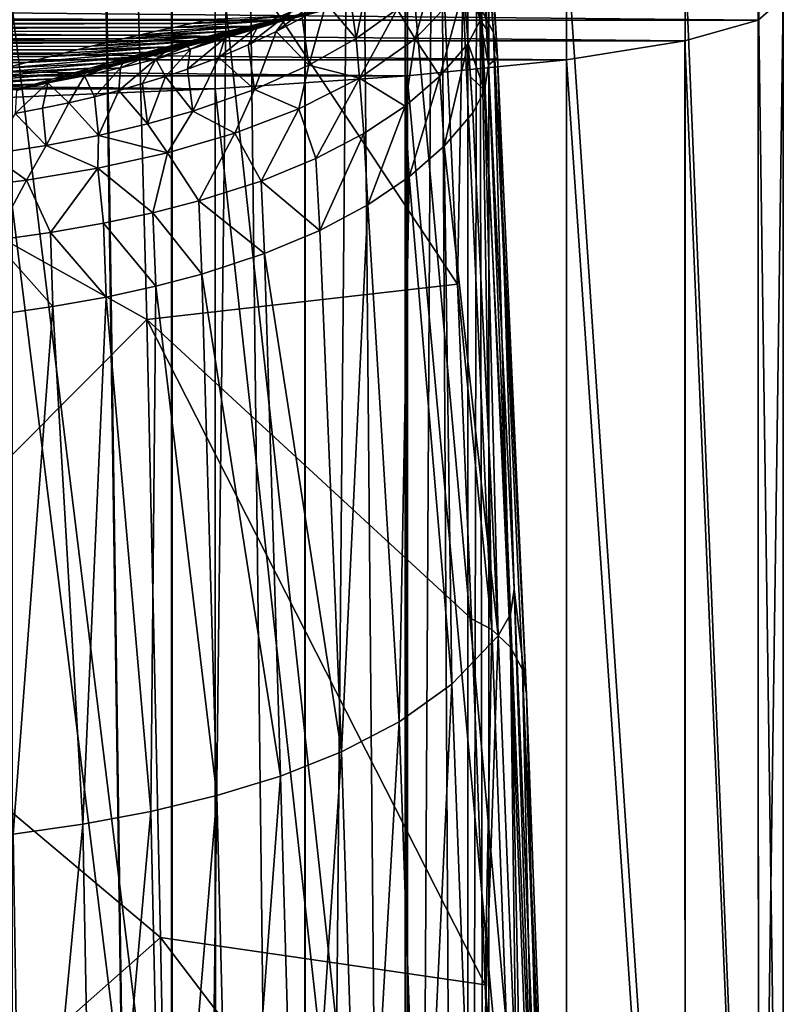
# Model space of a CAD drawing. Header units: millimetres. Extents: x -44 to 78, y -375 to 458.
# Tile 45 of 76: x 4.42 to 13.5, y 261.49 to 273.2. Entities that reach past the tile are written whole.
import ezdxf

# ---------------------------------------------------------------- set-up
doc = ezdxf.new("R2010")
doc.units = ezdxf.units.MM
doc.header["$LTSCALE"] = 198.929398
for name, color, linetype in [('120', 7, 'CONTINUOUS'), ('129', 7, 'CONTINUOUS'), ('131', 7, 'CONTINUOUS'), ('133', 7, 'CONTINUOUS'), ('147', 7, 'CONTINUOUS'), ('156', 7, 'CONTINUOUS'), ('158', 7, 'CONTINUOUS'), ('166', 7, 'CONTINUOUS'), ('175', 7, 'CONTINUOUS'), ('182', 7, 'CONTINUOUS'), ('222', 7, 'CONTINUOUS'), ('223', 7, 'CONTINUOUS'), ('224', 7, 'CONTINUOUS'), ('262', 7, 'CONTINUOUS'), ('263', 7, 'CONTINUOUS'), ('264', 7, 'CONTINUOUS'), ('5', 7, 'CONTINUOUS')]:
    doc.layers.add(name, color=color, linetype=linetype)

msp = doc.modelspace()

# ---------------------------------------------------------------- linework, layer by layer
at = {"layer": '120', "color": 7, "linetype": 'CONTINUOUS', "true_color": 0xa2afbf}
for points in [[(1.983, 271.844, 129.913), (1.935, 277.12, 149.664), (5.771, 275.865, 146.967), (1.983, 271.844, 129.913)], [(5.936, 269.632, 124.481), (1.983, 271.844, 129.913), (5.771, 275.865, 146.967), (5.936, 269.632, 124.481)], [(5.936, 269.632, 124.481), (5.771, 275.865, 146.967), (9.627, 270.052, 129.745), (5.936, 269.632, 124.481)], [(9.627, 270.052, 129.745), (5.771, 275.865, 146.967), (9.46, 273.654, 142.761), (9.627, 270.052, 129.745)], [(2.03, 265.711, 110.412), (1.983, 271.844, 129.913), (5.936, 269.632, 124.481), (2.03, 265.711, 110.412)], [(9.793, 266.073, 116.836), (5.936, 269.632, 124.481), (9.627, 270.052, 129.745), (9.793, 266.073, 116.836)], [(6.099, 262.286, 102.333), (2.03, 265.711, 110.412), (5.936, 269.632, 124.481), (6.099, 262.286, 102.333)], [(6.099, 262.286, 102.333), (5.936, 269.632, 124.481), (9.957, 261.723, 104.045), (6.099, 262.286, 102.333)], [(9.957, 261.723, 104.045), (5.936, 269.632, 124.481), (9.793, 266.073, 116.836), (9.957, 261.723, 104.045)], [(2.077, 258.733, 91.197), (2.03, 265.711, 110.412), (6.099, 262.286, 102.333), (2.077, 258.733, 91.197)], [(6.259, 253.845, 80.579), (2.077, 258.733, 91.197), (6.099, 262.286, 102.333), (6.259, 253.845, 80.579)], [(6.259, 253.845, 80.579), (6.099, 262.286, 102.333), (10.12, 257.003, 91.385), (6.259, 253.845, 80.579)], [(10.12, 257.003, 91.385), (6.099, 262.286, 102.333), (9.957, 261.723, 104.045), (10.12, 257.003, 91.385)]]:
    msp.add_3dface(points, dxfattribs=at)
at = {"layer": '129', "color": 7, "linetype": 'CONTINUOUS', "true_color": 0xa2afbf}
for points in [[(10.112, 265.874, 128.122), (9.809, 272.09, 151.06), (9.468, 271.695, 151.156), (10.112, 265.874, 128.122)], [(9.053, 271.33, 151.245), (9.561, 265.298, 128.294), (9.468, 271.695, 151.156), (9.053, 271.33, 151.245)], [(9.561, 265.298, 128.294), (10.112, 265.874, 128.122), (9.468, 271.695, 151.156), (9.561, 265.298, 128.294)], [(8.562, 270.996, 151.326), (8.933, 264.85, 128.428), (9.053, 271.33, 151.245), (8.562, 270.996, 151.326)], [(8.933, 264.85, 128.428), (9.561, 265.298, 128.294), (9.053, 271.33, 151.245), (8.933, 264.85, 128.428)], [(7.99, 270.691, 151.4), (8.249, 264.493, 128.535), (8.562, 270.996, 151.326), (7.99, 270.691, 151.4)], [(8.249, 264.493, 128.535), (8.933, 264.85, 128.428), (8.562, 270.996, 151.326), (8.249, 264.493, 128.535)], [(7.335, 270.417, 151.467), (8.249, 264.493, 128.535), (7.99, 270.691, 151.4), (7.335, 270.417, 151.467)], [(6.591, 270.174, 151.526), (7.525, 264.206, 128.621), (7.335, 270.417, 151.467), (6.591, 270.174, 151.526)], [(7.525, 264.206, 128.621), (8.249, 264.493, 128.535), (7.335, 270.417, 151.467), (7.525, 264.206, 128.621)], [(6.043, 270.03, 151.562), (6.767, 263.973, 128.69), (6.591, 270.174, 151.526), (6.043, 270.03, 151.562)], [(6.767, 263.973, 128.69), (7.525, 264.206, 128.621), (6.591, 270.174, 151.526), (6.767, 263.973, 128.69)], [(5.454, 269.9, 151.593), (5.982, 263.785, 128.746), (6.043, 270.03, 151.562), (5.454, 269.9, 151.593)], [(5.982, 263.785, 128.746), (6.767, 263.973, 128.69), (6.043, 270.03, 151.562), (5.982, 263.785, 128.746)], [(4.82, 269.787, 151.621), (5.175, 263.634, 128.791), (5.454, 269.9, 151.593), (4.82, 269.787, 151.621)], [(5.175, 263.634, 128.791), (5.982, 263.785, 128.746), (5.454, 269.9, 151.593), (5.175, 263.634, 128.791)], [(4.14, 269.689, 151.645), (4.348, 263.516, 128.827), (4.82, 269.787, 151.621), (4.14, 269.689, 151.645)], [(4.348, 263.516, 128.827), (5.175, 263.634, 128.791), (4.82, 269.787, 151.621), (4.348, 263.516, 128.827)], [(9.841, 257.892, 105.671), (10.112, 265.874, 128.122), (9.561, 265.298, 128.294), (9.841, 257.892, 105.671)], [(9.841, 257.892, 105.671), (10.41, 258.467, 105.466), (10.112, 265.874, 128.122), (9.841, 257.892, 105.671)], [(8.933, 264.85, 128.428), (9.192, 257.449, 105.828), (9.561, 265.298, 128.294), (8.933, 264.85, 128.428)], [(9.192, 257.449, 105.828), (9.841, 257.892, 105.671), (9.561, 265.298, 128.294), (9.192, 257.449, 105.828)], [(8.249, 264.493, 128.535), (8.486, 257.099, 105.953), (8.933, 264.85, 128.428), (8.249, 264.493, 128.535)], [(8.486, 257.099, 105.953), (9.192, 257.449, 105.828), (8.933, 264.85, 128.428), (8.486, 257.099, 105.953)], [(7.525, 264.206, 128.621), (7.737, 256.817, 106.053), (8.249, 264.493, 128.535), (7.525, 264.206, 128.621)], [(7.737, 256.817, 106.053), (8.486, 257.099, 105.953), (8.249, 264.493, 128.535), (7.737, 256.817, 106.053)], [(6.767, 263.973, 128.69), (6.955, 256.59, 106.134), (7.525, 264.206, 128.621), (6.767, 263.973, 128.69)], [(6.955, 256.59, 106.134), (7.737, 256.817, 106.053), (7.525, 264.206, 128.621), (6.955, 256.59, 106.134)], [(5.982, 263.785, 128.746), (6.147, 256.407, 106.199), (6.767, 263.973, 128.69), (5.982, 263.785, 128.746)], [(6.147, 256.407, 106.199), (6.955, 256.59, 106.134), (6.767, 263.973, 128.69), (6.147, 256.407, 106.199)], [(5.175, 263.634, 128.791), (5.315, 256.261, 106.251), (5.982, 263.785, 128.746), (5.175, 263.634, 128.791)], [(5.315, 256.261, 106.251), (6.147, 256.407, 106.199), (5.982, 263.785, 128.746), (5.315, 256.261, 106.251)], [(4.348, 263.516, 128.827), (4.465, 256.146, 106.292), (5.175, 263.634, 128.791), (4.348, 263.516, 128.827)], [(4.465, 256.146, 106.292), (5.315, 256.261, 106.251), (5.175, 263.634, 128.791), (4.465, 256.146, 106.292)], [(3.598, 256.058, 106.323), (4.465, 256.146, 106.292), (4.348, 263.516, 128.827), (3.598, 256.058, 106.323)]]:
    msp.add_3dface(points, dxfattribs=at)
at = {"layer": '131', "color": 7, "linetype": 'CONTINUOUS', "true_color": 0xa2afbf}
for points in [[(8.911, 273.324, 162.422), (9.126, 272.97, 158.671), (9.322, 273.705, 162.402), (8.911, 273.324, 162.422)], [(9.126, 272.97, 158.671), (9.703, 273.581, 158.594), (9.322, 273.705, 162.402), (9.126, 272.97, 158.671)], [(9.126, 272.97, 158.671), (9.417, 272.527, 154.91), (9.703, 273.581, 158.594), (9.126, 272.97, 158.671)], [(9.417, 272.527, 154.91), (9.756, 272.914, 154.819), (9.703, 273.581, 158.594), (9.417, 272.527, 154.91)], [(8.425, 272.974, 162.439), (8.464, 272.504, 158.738), (8.911, 273.324, 162.422), (8.425, 272.974, 162.439)], [(8.464, 272.504, 158.738), (9.126, 272.97, 158.671), (8.911, 273.324, 162.422), (8.464, 272.504, 158.738)], [(7.862, 272.655, 162.456), (8.464, 272.504, 158.738), (8.425, 272.974, 162.439), (7.862, 272.655, 162.456)], [(8.464, 272.504, 158.738), (9.004, 272.17, 154.994), (9.126, 272.97, 158.671), (8.464, 272.504, 158.738)], [(9.004, 272.17, 154.994), (9.417, 272.527, 154.91), (9.126, 272.97, 158.671), (9.004, 272.17, 154.994)], [(7.216, 272.366, 162.471), (7.744, 272.138, 158.79), (7.862, 272.655, 162.456), (7.216, 272.366, 162.471)], [(7.744, 272.138, 158.79), (8.464, 272.504, 158.738), (7.862, 272.655, 162.456), (7.744, 272.138, 158.79)], [(7.744, 272.138, 158.79), (7.946, 271.546, 155.14), (8.464, 272.504, 158.738), (7.744, 272.138, 158.79)], [(7.946, 271.546, 155.14), (8.514, 271.843, 155.07), (8.464, 272.504, 158.738), (7.946, 271.546, 155.14)], [(8.514, 271.843, 155.07), (9.004, 272.17, 154.994), (8.464, 272.504, 158.738), (8.514, 271.843, 155.07)], [(6.483, 272.11, 162.484), (6.98, 271.847, 158.831), (7.216, 272.366, 162.471), (6.483, 272.11, 162.484)], [(6.98, 271.847, 158.831), (7.744, 272.138, 158.79), (7.216, 272.366, 162.471), (6.98, 271.847, 158.831)], [(5.944, 271.958, 162.491), (6.182, 271.615, 158.864), (6.483, 272.11, 162.484), (5.944, 271.958, 162.491)], [(6.182, 271.615, 158.864), (6.98, 271.847, 158.831), (6.483, 272.11, 162.484), (6.182, 271.615, 158.864)], [(6.98, 271.847, 158.831), (7.293, 271.279, 155.203), (7.744, 272.138, 158.79), (6.98, 271.847, 158.831)], [(7.293, 271.279, 155.203), (7.946, 271.546, 155.14), (7.744, 272.138, 158.79), (7.293, 271.279, 155.203)], [(5.363, 271.822, 162.498), (6.182, 271.615, 158.864), (5.944, 271.958, 162.491), (5.363, 271.822, 162.498)], [(4.739, 271.701, 162.504), (5.355, 271.432, 158.889), (5.363, 271.822, 162.498), (4.739, 271.701, 162.504)], [(5.355, 271.432, 158.889), (6.182, 271.615, 158.864), (5.363, 271.822, 162.498), (5.355, 271.432, 158.889)], [(6.182, 271.615, 158.864), (6.553, 271.043, 155.258), (6.98, 271.847, 158.831), (6.182, 271.615, 158.864)], [(6.553, 271.043, 155.258), (7.293, 271.279, 155.203), (6.98, 271.847, 158.831), (6.553, 271.043, 155.258)], [(4.071, 271.598, 162.51), (4.505, 271.29, 158.91), (4.739, 271.701, 162.504), (4.071, 271.598, 162.51)], [(4.505, 271.29, 158.91), (5.355, 271.432, 158.889), (4.739, 271.701, 162.504), (4.505, 271.29, 158.91)], [(3.634, 271.181, 158.925), (4.505, 271.29, 158.91), (4.071, 271.598, 162.51), (3.634, 271.181, 158.925)], [(5.355, 271.432, 158.889), (6.008, 270.903, 155.291), (6.182, 271.615, 158.864), (5.355, 271.432, 158.889)], [(6.008, 270.903, 155.291), (6.553, 271.043, 155.258), (6.182, 271.615, 158.864), (6.008, 270.903, 155.291)], [(4.505, 271.29, 158.91), (4.791, 270.667, 155.347), (5.355, 271.432, 158.889), (4.505, 271.29, 158.91)], [(4.791, 270.667, 155.347), (5.422, 270.777, 155.321), (5.355, 271.432, 158.889), (4.791, 270.667, 155.347)], [(5.422, 270.777, 155.321), (6.008, 270.903, 155.291), (5.355, 271.432, 158.889), (5.422, 270.777, 155.321)], [(3.634, 271.181, 158.925), (4.116, 270.571, 155.369), (4.505, 271.29, 158.91), (3.634, 271.181, 158.925)], [(4.116, 270.571, 155.369), (4.791, 270.667, 155.347), (4.505, 271.29, 158.91), (4.116, 270.571, 155.369)]]:
    msp.add_3dface(points, dxfattribs=at)
at = {"layer": '133', "color": 7, "linetype": 'CONTINUOUS', "true_color": 0xa2afbf}
for points in [[(8.337, 273.577, 170.078), (8.425, 272.974, 162.439), (8.587, 273.766, 170.068), (8.337, 273.577, 170.078)], [(8.425, 272.974, 162.439), (8.911, 273.324, 162.422), (8.587, 273.766, 170.068), (8.425, 272.974, 162.439)], [(8.068, 273.395, 170.087), (8.425, 272.974, 162.439), (8.337, 273.577, 170.078), (8.068, 273.395, 170.087)], [(7.78, 273.221, 170.096), (7.862, 272.655, 162.456), (8.068, 273.395, 170.087), (7.78, 273.221, 170.096)], [(7.862, 272.655, 162.456), (8.425, 272.974, 162.439), (8.068, 273.395, 170.087), (7.862, 272.655, 162.456)], [(7.471, 273.055, 170.104), (7.862, 272.655, 162.456), (7.78, 273.221, 170.096), (7.471, 273.055, 170.104)], [(7.141, 272.898, 170.112), (7.216, 272.366, 162.471), (7.471, 273.055, 170.104), (7.141, 272.898, 170.112)], [(7.216, 272.366, 162.471), (7.862, 272.655, 162.456), (7.471, 273.055, 170.104), (7.216, 272.366, 162.471)], [(6.791, 272.749, 170.12), (7.216, 272.366, 162.471), (7.141, 272.898, 170.112), (6.791, 272.749, 170.12)], [(6.418, 272.609, 170.127), (6.483, 272.11, 162.484), (6.791, 272.749, 170.12), (6.418, 272.609, 170.127)], [(6.483, 272.11, 162.484), (7.216, 272.366, 162.471), (6.791, 272.749, 170.12), (6.483, 272.11, 162.484)], [(5.885, 272.437, 170.136), (5.944, 271.958, 162.491), (6.157, 272.521, 170.132), (5.885, 272.437, 170.136)], [(5.944, 271.958, 162.491), (6.483, 272.11, 162.484), (6.157, 272.521, 170.132), (5.944, 271.958, 162.491)], [(6.157, 272.521, 170.132), (6.483, 272.11, 162.484), (6.418, 272.609, 170.127), (6.157, 272.521, 170.132)], [(5.604, 272.357, 170.14), (5.944, 271.958, 162.491), (5.885, 272.437, 170.136), (5.604, 272.357, 170.14)], [(5.009, 272.21, 170.147), (5.363, 271.822, 162.498), (5.312, 272.281, 170.144), (5.009, 272.21, 170.147)], [(5.312, 272.281, 170.144), (5.363, 271.822, 162.498), (5.604, 272.357, 170.14), (5.312, 272.281, 170.144)], [(5.363, 271.822, 162.498), (5.944, 271.958, 162.491), (5.604, 272.357, 170.14), (5.363, 271.822, 162.498)], [(4.37, 272.082, 170.154), (4.739, 271.701, 162.504), (4.695, 272.144, 170.151), (4.37, 272.082, 170.154)], [(4.695, 272.144, 170.151), (4.739, 271.701, 162.504), (5.009, 272.21, 170.147), (4.695, 272.144, 170.151)], [(4.739, 271.701, 162.504), (5.363, 271.822, 162.498), (5.009, 272.21, 170.147), (4.739, 271.701, 162.504)], [(4.071, 271.598, 162.51), (4.739, 271.701, 162.504), (4.37, 272.082, 170.154), (4.071, 271.598, 162.51)]]:
    msp.add_3dface(points, dxfattribs=at)
at = {"layer": '147', "color": 7, "linetype": 'CONTINUOUS', "true_color": 0xa2afbf}
for points in [[(10.103, 272.748, 143.006), (9.755, 278.806, 169.258), (9.998, 272.656, 150.925), (10.103, 272.748, 143.006)], [(9.998, 272.656, 150.925), (9.755, 278.806, 169.258), (9.974, 273.087, 152.785), (9.998, 272.656, 150.925)], [(9.974, 273.087, 152.785), (9.755, 278.806, 169.258), (9.948, 273.491, 154.707), (9.974, 273.087, 152.785)], [(10.303, 266.426, 127.927), (10.103, 272.748, 143.006), (9.998, 272.656, 150.925), (10.303, 266.426, 127.927)], [(10.447, 265.178, 117.131), (10.103, 272.748, 143.006), (10.303, 266.426, 127.927), (10.447, 265.178, 117.131)], [(10.604, 259.013, 105.249), (10.447, 265.178, 117.131), (10.303, 266.426, 127.927), (10.604, 259.013, 105.249)], [(10.784, 256.123, 91.732), (10.447, 265.178, 117.131), (10.604, 259.013, 105.249), (10.784, 256.123, 91.732)]]:
    msp.add_3dface(points, dxfattribs=at)
at = {"layer": '156', "color": 7, "linetype": 'CONTINUOUS', "true_color": 0xa2afbf}
for points in [[(7.471, 273.055, 170.104), (7.78, 273.221, 170.096), (8.024, 273.472, 176.818), (7.471, 273.055, 170.104)], [(7.647, 273.29, 176.828), (7.471, 273.055, 170.104), (8.024, 273.472, 176.818), (7.647, 273.29, 176.828)], [(7.26, 273.126, 176.836), (7.647, 273.29, 176.828), (8.238, 273.38, 183.565), (7.26, 273.126, 176.836)], [(7.823, 273.253, 183.566), (7.26, 273.126, 176.836), (8.238, 273.38, 183.565), (7.823, 273.253, 183.566)], [(7.141, 272.898, 170.112), (7.471, 273.055, 170.104), (7.647, 273.29, 176.828), (7.141, 272.898, 170.112)], [(7.26, 273.126, 176.836), (7.141, 272.898, 170.112), (7.647, 273.29, 176.828), (7.26, 273.126, 176.836)], [(7.525, 273.175, 182.875), (7.26, 273.126, 176.836), (7.823, 273.253, 183.566), (7.525, 273.175, 182.875)], [(6.791, 272.749, 170.12), (7.141, 272.898, 170.112), (7.26, 273.126, 176.836), (6.791, 272.749, 170.12)], [(6.862, 272.979, 176.844), (6.791, 272.749, 170.12), (7.26, 273.126, 176.836), (6.862, 272.979, 176.844)], [(6.862, 272.979, 176.844), (7.26, 273.126, 176.836), (7.525, 273.175, 182.875), (6.862, 272.979, 176.844)], [(7.306, 273.118, 182.375), (6.862, 272.979, 176.844), (7.525, 273.175, 182.875), (7.306, 273.118, 182.375)], [(7.095, 273.062, 181.893), (6.862, 272.979, 176.844), (7.306, 273.118, 182.375), (7.095, 273.062, 181.893)], [(6.418, 272.609, 170.127), (6.791, 272.749, 170.12), (6.862, 272.979, 176.844), (6.418, 272.609, 170.127)], [(6.456, 272.847, 176.85), (6.418, 272.609, 170.127), (6.862, 272.979, 176.844), (6.456, 272.847, 176.85)], [(6.456, 272.847, 176.85), (6.862, 272.979, 176.844), (6.891, 273.008, 181.431), (6.456, 272.847, 176.85)], [(6.694, 272.955, 180.99), (6.456, 272.847, 176.85), (6.891, 273.008, 181.431), (6.694, 272.955, 180.99)], [(6.891, 273.008, 181.431), (6.862, 272.979, 176.844), (7.095, 273.062, 181.893), (6.891, 273.008, 181.431)], [(6.042, 272.729, 176.856), (6.456, 272.847, 176.85), (6.411, 272.879, 180.365), (6.042, 272.729, 176.856)], [(6.144, 272.808, 179.777), (6.042, 272.729, 176.856), (6.411, 272.879, 180.365), (6.144, 272.808, 179.777)], [(6.042, 272.729, 176.856), (6.157, 272.521, 170.132), (6.456, 272.847, 176.85), (6.042, 272.729, 176.856)], [(6.157, 272.521, 170.132), (6.418, 272.609, 170.127), (6.456, 272.847, 176.85), (6.157, 272.521, 170.132)], [(6.411, 272.879, 180.365), (6.456, 272.847, 176.85), (6.694, 272.955, 180.99), (6.411, 272.879, 180.365)], [(5.604, 272.357, 170.14), (5.885, 272.437, 170.136), (6.042, 272.729, 176.856), (5.604, 272.357, 170.14)], [(5.621, 272.624, 176.862), (5.604, 272.357, 170.14), (6.042, 272.729, 176.856), (5.621, 272.624, 176.862)], [(5.621, 272.624, 176.862), (6.042, 272.729, 176.856), (5.891, 272.74, 179.224), (5.621, 272.624, 176.862)], [(5.648, 272.676, 178.701), (5.621, 272.624, 176.862), (5.891, 272.74, 179.224), (5.648, 272.676, 178.701)], [(5.885, 272.437, 170.136), (6.157, 272.521, 170.132), (6.042, 272.729, 176.856), (5.885, 272.437, 170.136)], [(5.891, 272.74, 179.224), (6.042, 272.729, 176.856), (6.144, 272.808, 179.777), (5.891, 272.74, 179.224)], [(5.193, 272.53, 176.867), (5.312, 272.281, 170.144), (5.621, 272.624, 176.862), (5.193, 272.53, 176.867)], [(5.193, 272.53, 176.867), (5.621, 272.624, 176.862), (5.416, 272.615, 178.21), (5.193, 272.53, 176.867)], [(5.193, 272.557, 177.746), (5.193, 272.53, 176.867), (5.416, 272.615, 178.21), (5.193, 272.557, 177.746)], [(5.312, 272.281, 170.144), (5.604, 272.357, 170.14), (5.621, 272.624, 176.862), (5.312, 272.281, 170.144)], [(5.416, 272.615, 178.21), (5.621, 272.624, 176.862), (5.648, 272.676, 178.701), (5.416, 272.615, 178.21)], [(4.758, 272.447, 176.869), (5.009, 272.21, 170.147), (5.193, 272.53, 176.867), (4.758, 272.447, 176.869)], [(4.758, 272.447, 176.869), (5.193, 272.53, 176.867), (4.979, 272.502, 177.31), (4.758, 272.447, 176.869)], [(4.979, 272.502, 177.31), (5.193, 272.53, 176.867), (5.193, 272.557, 177.746), (4.979, 272.502, 177.31)], [(5.009, 272.21, 170.147), (5.312, 272.281, 170.144), (5.193, 272.53, 176.867), (5.009, 272.21, 170.147)], [(4.37, 272.082, 170.154), (4.695, 272.144, 170.151), (4.758, 272.447, 176.869), (4.37, 272.082, 170.154)], [(4.385, 272.357, 176.144), (4.37, 272.082, 170.154), (4.758, 272.447, 176.869), (4.385, 272.357, 176.144)], [(4.695, 272.144, 170.151), (5.009, 272.21, 170.147), (4.758, 272.447, 176.869), (4.695, 272.144, 170.151)]]:
    msp.add_3dface(points, dxfattribs=at)
at = {"layer": '158', "color": 7, "linetype": 'CONTINUOUS', "true_color": 0xa2afbf}
for points in [[(9.468, 271.695, 151.156), (9.756, 272.914, 154.819), (9.417, 272.527, 154.91), (9.468, 271.695, 151.156)], [(9.468, 271.695, 151.156), (9.809, 272.09, 151.06), (9.756, 272.914, 154.819), (9.468, 271.695, 151.156)], [(9.756, 272.914, 154.819), (9.809, 272.09, 151.06), (9.784, 272.517, 152.908), (9.756, 272.914, 154.819)], [(9.053, 271.33, 151.245), (9.417, 272.527, 154.91), (9.004, 272.17, 154.994), (9.053, 271.33, 151.245)], [(9.053, 271.33, 151.245), (9.468, 271.695, 151.156), (9.417, 272.527, 154.91), (9.053, 271.33, 151.245)], [(8.562, 270.996, 151.326), (9.004, 272.17, 154.994), (8.514, 271.843, 155.07), (8.562, 270.996, 151.326)], [(8.562, 270.996, 151.326), (9.053, 271.33, 151.245), (9.004, 272.17, 154.994), (8.562, 270.996, 151.326)], [(7.99, 270.691, 151.4), (8.514, 271.843, 155.07), (7.946, 271.546, 155.14), (7.99, 270.691, 151.4)], [(7.99, 270.691, 151.4), (8.562, 270.996, 151.326), (8.514, 271.843, 155.07), (7.99, 270.691, 151.4)], [(7.99, 270.691, 151.4), (7.946, 271.546, 155.14), (7.293, 271.279, 155.203), (7.99, 270.691, 151.4)], [(7.335, 270.417, 151.467), (7.293, 271.279, 155.203), (6.553, 271.043, 155.258), (7.335, 270.417, 151.467)], [(7.335, 270.417, 151.467), (7.99, 270.691, 151.4), (7.293, 271.279, 155.203), (7.335, 270.417, 151.467)], [(6.591, 270.174, 151.526), (6.553, 271.043, 155.258), (6.008, 270.903, 155.291), (6.591, 270.174, 151.526)], [(6.591, 270.174, 151.526), (7.335, 270.417, 151.467), (6.553, 271.043, 155.258), (6.591, 270.174, 151.526)], [(6.043, 270.03, 151.562), (6.008, 270.903, 155.291), (5.422, 270.777, 155.321), (6.043, 270.03, 151.562)], [(6.043, 270.03, 151.562), (6.591, 270.174, 151.526), (6.008, 270.903, 155.291), (6.043, 270.03, 151.562)], [(5.454, 269.9, 151.593), (5.422, 270.777, 155.321), (4.791, 270.667, 155.347), (5.454, 269.9, 151.593)], [(5.454, 269.9, 151.593), (6.043, 270.03, 151.562), (5.422, 270.777, 155.321), (5.454, 269.9, 151.593)], [(4.82, 269.787, 151.621), (4.791, 270.667, 155.347), (4.116, 270.571, 155.369), (4.82, 269.787, 151.621)], [(4.82, 269.787, 151.621), (5.454, 269.9, 151.593), (4.791, 270.667, 155.347), (4.82, 269.787, 151.621)], [(4.14, 269.689, 151.645), (4.82, 269.787, 151.621), (4.116, 270.571, 155.369), (4.14, 269.689, 151.645)]]:
    msp.add_3dface(points, dxfattribs=at)
at = {"layer": '166', "color": 7, "linetype": 'CONTINUOUS', "true_color": 0xa2afbf}
for points in [[(-6.575, 273.175, 186.328), (6.681, 273.198, 186.572), (-6.865, 273.237, 186.991), (-6.575, 273.175, 186.328)], [(6.467, 273.152, 186.078), (6.681, 273.198, 186.572), (-6.575, 273.175, 186.328), (6.467, 273.152, 186.078)], [(-6.283, 273.112, 185.646), (6.467, 273.152, 186.078), (-6.575, 273.175, 186.328), (-6.283, 273.112, 185.646)], [(6.255, 273.106, 185.579), (6.467, 273.152, 186.078), (-6.283, 273.112, 185.646), (6.255, 273.106, 185.579)], [(-5.998, 273.049, 184.965), (6.255, 273.106, 185.579), (-6.283, 273.112, 185.646), (-5.998, 273.049, 184.965)], [(6.046, 273.06, 185.081), (6.255, 273.106, 185.579), (-5.998, 273.049, 184.965), (6.046, 273.06, 185.081)], [(5.844, 273.014, 184.589), (6.046, 273.06, 185.081), (-5.998, 273.049, 184.965), (5.844, 273.014, 184.589)], [(-5.721, 272.986, 184.283), (5.844, 273.014, 184.589), (-5.998, 273.049, 184.965), (-5.721, 272.986, 184.283)], [(5.647, 272.969, 184.098), (5.844, 273.014, 184.589), (-5.721, 272.986, 184.283), (5.647, 272.969, 184.098)], [(-5.456, 272.924, 183.617), (5.647, 272.969, 184.098), (-5.721, 272.986, 184.283), (-5.456, 272.924, 183.617)], [(5.456, 272.924, 183.615), (5.647, 272.969, 184.098), (-5.456, 272.924, 183.617), (5.456, 272.924, 183.615)], [(-5.21, 272.866, 182.982), (5.456, 272.924, 183.615), (-5.456, 272.924, 183.617), (-5.21, 272.866, 182.982)], [(5.276, 272.881, 183.152), (5.456, 272.924, 183.615), (-5.21, 272.866, 182.982), (5.276, 272.881, 183.152)], [(5.105, 272.84, 182.704), (5.276, 272.881, 183.152), (-5.21, 272.866, 182.982), (5.105, 272.84, 182.704)], [(-4.981, 272.809, 182.373), (5.105, 272.84, 182.704), (-5.21, 272.866, 182.982), (-4.981, 272.809, 182.373)], [(4.944, 272.8, 182.272), (5.105, 272.84, 182.704), (-4.981, 272.809, 182.373), (4.944, 272.8, 182.272)], [(-4.767, 272.755, 181.793), (4.944, 272.8, 182.272), (-4.981, 272.809, 182.373), (-4.767, 272.755, 181.793)], [(4.79, 272.761, 181.855), (4.944, 272.8, 182.272), (-4.767, 272.755, 181.793), (4.79, 272.761, 181.855)], [(-4.568, 272.704, 181.242), (4.79, 272.761, 181.855), (-4.767, 272.755, 181.793), (-4.568, 272.704, 181.242)], [(4.507, 272.688, 181.07), (4.79, 272.761, 181.855), (-4.568, 272.704, 181.242), (4.507, 272.688, 181.07)], [(-4.381, 272.656, 180.716), (4.507, 272.688, 181.07), (-4.568, 272.704, 181.242), (-4.381, 272.656, 180.716)], [(4.25, 272.621, 180.34), (4.507, 272.688, 181.07), (-4.381, 272.656, 180.716), (4.25, 272.621, 180.34)]]:
    msp.add_3dface(points, dxfattribs=at)
at = {"layer": '175', "color": 7, "linetype": 'CONTINUOUS', "true_color": 0xa2afbf}
for points in [[(8.219, 273.353, 184.478), (8.282, 273.369, 184.622), (7.154, 273.121, 184.777), (8.219, 273.353, 184.478)], [(7.154, 273.121, 184.777), (8.282, 273.369, 184.622), (7.413, 273.182, 185.462), (7.154, 273.121, 184.777)], [(7.984, 273.294, 183.939), (8.219, 273.353, 184.478), (7.154, 273.121, 184.777), (7.984, 273.294, 183.939)], [(8.282, 273.369, 184.622), (8.515, 273.424, 185.314), (7.413, 273.182, 185.462), (8.282, 273.369, 184.622)], [(7.413, 273.182, 185.462), (8.515, 273.424, 185.314), (7.676, 273.243, 186.144), (7.413, 273.182, 185.462)], [(6.681, 273.198, 186.572), (6.467, 273.152, 186.078), (7.676, 273.243, 186.144), (6.681, 273.198, 186.572)], [(6.467, 273.152, 186.078), (7.413, 273.182, 185.462), (7.676, 273.243, 186.144), (6.467, 273.152, 186.078)], [(7.525, 273.175, 182.875), (7.823, 273.253, 183.566), (6.653, 272.998, 183.401), (7.525, 273.175, 182.875)], [(6.653, 272.998, 183.401), (7.823, 273.253, 183.566), (6.901, 273.06, 184.09), (6.653, 272.998, 183.401)], [(7.823, 273.253, 183.566), (7.984, 273.294, 183.939), (6.901, 273.06, 184.09), (7.823, 273.253, 183.566)], [(6.901, 273.06, 184.09), (7.984, 273.294, 183.939), (7.154, 273.121, 184.777), (6.901, 273.06, 184.09)], [(6.046, 273.06, 185.081), (5.844, 273.014, 184.589), (7.154, 273.121, 184.777), (6.046, 273.06, 185.081)], [(5.844, 273.014, 184.589), (6.901, 273.06, 184.09), (7.154, 273.121, 184.777), (5.844, 273.014, 184.589)], [(6.255, 273.106, 185.579), (6.046, 273.06, 185.081), (7.154, 273.121, 184.777), (6.255, 273.106, 185.579)], [(7.095, 273.062, 181.893), (7.306, 273.118, 182.375), (6.172, 272.874, 182.018), (7.095, 273.062, 181.893)], [(6.172, 272.874, 182.018), (7.306, 273.118, 182.375), (6.41, 272.936, 182.711), (6.172, 272.874, 182.018)], [(6.467, 273.152, 186.078), (6.255, 273.106, 185.579), (7.413, 273.182, 185.462), (6.467, 273.152, 186.078)], [(6.255, 273.106, 185.579), (7.154, 273.121, 184.777), (7.413, 273.182, 185.462), (6.255, 273.106, 185.579)], [(7.306, 273.118, 182.375), (7.525, 273.175, 182.875), (6.41, 272.936, 182.711), (7.306, 273.118, 182.375)], [(6.41, 272.936, 182.711), (7.525, 273.175, 182.875), (6.653, 272.998, 183.401), (6.41, 272.936, 182.711)], [(5.456, 272.924, 183.615), (5.276, 272.881, 183.152), (6.653, 272.998, 183.401), (5.456, 272.924, 183.615)], [(5.276, 272.881, 183.152), (6.41, 272.936, 182.711), (6.653, 272.998, 183.401), (5.276, 272.881, 183.152)], [(5.647, 272.969, 184.098), (5.456, 272.924, 183.615), (6.653, 272.998, 183.401), (5.647, 272.969, 184.098)], [(5.844, 273.014, 184.589), (5.647, 272.969, 184.098), (6.901, 273.06, 184.09), (5.844, 273.014, 184.589)], [(5.647, 272.969, 184.098), (6.653, 272.998, 183.401), (6.901, 273.06, 184.09), (5.647, 272.969, 184.098)], [(6.694, 272.955, 180.99), (6.891, 273.008, 181.431), (5.939, 272.812, 181.323), (6.694, 272.955, 180.99)], [(5.939, 272.812, 181.323), (6.891, 273.008, 181.431), (6.172, 272.874, 182.018), (5.939, 272.812, 181.323)], [(6.891, 273.008, 181.431), (7.095, 273.062, 181.893), (6.172, 272.874, 182.018), (6.891, 273.008, 181.431)], [(4.944, 272.8, 182.272), (4.79, 272.761, 181.855), (6.172, 272.874, 182.018), (4.944, 272.8, 182.272)], [(4.79, 272.761, 181.855), (5.939, 272.812, 181.323), (6.172, 272.874, 182.018), (4.79, 272.761, 181.855)], [(5.105, 272.84, 182.704), (4.944, 272.8, 182.272), (6.172, 272.874, 182.018), (5.105, 272.84, 182.704)], [(5.276, 272.881, 183.152), (5.105, 272.84, 182.704), (6.41, 272.936, 182.711), (5.276, 272.881, 183.152)], [(5.105, 272.84, 182.704), (6.172, 272.874, 182.018), (6.41, 272.936, 182.711), (5.105, 272.84, 182.704)], [(6.144, 272.808, 179.777), (6.411, 272.879, 180.365), (5.485, 272.686, 179.929), (6.144, 272.808, 179.777)], [(5.485, 272.686, 179.929), (6.411, 272.879, 180.365), (5.71, 272.749, 180.627), (5.485, 272.686, 179.929)], [(6.411, 272.879, 180.365), (6.694, 272.955, 180.99), (5.71, 272.749, 180.627), (6.411, 272.879, 180.365)], [(5.71, 272.749, 180.627), (6.694, 272.955, 180.99), (5.939, 272.812, 181.323), (5.71, 272.749, 180.627)], [(4.507, 272.688, 181.07), (4.25, 272.621, 180.34), (5.71, 272.749, 180.627), (4.507, 272.688, 181.07)], [(4.25, 272.621, 180.34), (5.485, 272.686, 179.929), (5.71, 272.749, 180.627), (4.25, 272.621, 180.34)], [(4.79, 272.761, 181.855), (4.507, 272.688, 181.07), (5.939, 272.812, 181.323), (4.79, 272.761, 181.855)], [(4.507, 272.688, 181.07), (5.71, 272.749, 180.627), (5.939, 272.812, 181.323), (4.507, 272.688, 181.07)], [(5.648, 272.676, 178.701), (5.891, 272.74, 179.224), (5.263, 272.623, 179.229), (5.648, 272.676, 178.701)], [(5.263, 272.623, 179.229), (5.891, 272.74, 179.224), (5.485, 272.686, 179.929), (5.263, 272.623, 179.229)], [(5.891, 272.74, 179.224), (6.144, 272.808, 179.777), (5.485, 272.686, 179.929), (5.891, 272.74, 179.224)], [(4.016, 272.558, 179.661), (3.801, 272.499, 179.027), (5.263, 272.623, 179.229), (4.016, 272.558, 179.661)], [(3.801, 272.499, 179.027), (5.043, 272.559, 178.528), (5.263, 272.623, 179.229), (3.801, 272.499, 179.027)], [(4.25, 272.621, 180.34), (4.016, 272.558, 179.661), (5.485, 272.686, 179.929), (4.25, 272.621, 180.34)], [(4.016, 272.558, 179.661), (5.263, 272.623, 179.229), (5.485, 272.686, 179.929), (4.016, 272.558, 179.661)], [(5.193, 272.557, 177.746), (5.416, 272.615, 178.21), (4.824, 272.496, 177.825), (5.193, 272.557, 177.746)], [(4.824, 272.496, 177.825), (5.416, 272.615, 178.21), (5.043, 272.559, 178.528), (4.824, 272.496, 177.825)], [(5.416, 272.615, 178.21), (5.648, 272.676, 178.701), (5.043, 272.559, 178.528), (5.416, 272.615, 178.21)], [(5.043, 272.559, 178.528), (5.648, 272.676, 178.701), (5.263, 272.623, 179.229), (5.043, 272.559, 178.528)], [(3.603, 272.445, 178.437), (3.42, 272.394, 177.888), (4.824, 272.496, 177.825), (3.603, 272.445, 178.437)], [(3.42, 272.394, 177.888), (4.604, 272.432, 177.12), (4.824, 272.496, 177.825), (3.42, 272.394, 177.888)], [(3.801, 272.499, 179.027), (3.603, 272.445, 178.437), (5.043, 272.559, 178.528), (3.801, 272.499, 179.027)], [(3.603, 272.445, 178.437), (4.824, 272.496, 177.825), (5.043, 272.559, 178.528), (3.603, 272.445, 178.437)], [(4.758, 272.447, 176.869), (4.979, 272.502, 177.31), (4.604, 272.432, 177.12), (4.758, 272.447, 176.869)], [(4.604, 272.432, 177.12), (4.979, 272.502, 177.31), (4.824, 272.496, 177.825), (4.604, 272.432, 177.12)], [(4.979, 272.502, 177.31), (5.193, 272.557, 177.746), (4.824, 272.496, 177.825), (4.979, 272.502, 177.31)], [(3.249, 272.347, 177.377), (3.09, 272.302, 176.901), (4.604, 272.432, 177.12), (3.249, 272.347, 177.377)], [(3.09, 272.302, 176.901), (4.38, 272.367, 176.413), (4.604, 272.432, 177.12), (3.09, 272.302, 176.901)], [(3.42, 272.394, 177.888), (3.249, 272.347, 177.377), (4.604, 272.432, 177.12), (3.42, 272.394, 177.888)], [(4.385, 272.357, 176.144), (4.758, 272.447, 176.869), (4.38, 272.367, 176.413), (4.385, 272.357, 176.144)], [(4.38, 272.367, 176.413), (4.758, 272.447, 176.869), (4.604, 272.432, 177.12), (4.38, 272.367, 176.413)]]:
    msp.add_3dface(points, dxfattribs=at)
at = {"layer": '182', "color": 7, "linetype": 'CONTINUOUS', "true_color": 0xa2afbf}
for points in [[(9.564, 279.384, 169.139), (9.677, 279.187, 169.18), (10.055, 273.045, 142.915), (9.564, 279.384, 169.139)], [(9.913, 273.316, 142.842), (9.564, 279.384, 169.139), (10.055, 273.045, 142.915), (9.913, 273.316, 142.842)], [(9.755, 278.806, 169.258), (10.103, 272.748, 143.006), (9.677, 279.187, 169.18), (9.755, 278.806, 169.258)], [(9.677, 279.187, 169.18), (10.103, 272.748, 143.006), (10.055, 273.045, 142.915), (9.677, 279.187, 169.18)], [(9.627, 270.052, 129.745), (9.46, 273.654, 142.761), (9.691, 273.53, 142.784), (9.627, 270.052, 129.745)], [(10.035, 265.948, 116.87), (9.627, 270.052, 129.745), (9.691, 273.53, 142.784), (10.035, 265.948, 116.87)], [(10.035, 265.948, 116.87), (9.691, 273.53, 142.784), (9.913, 273.316, 142.842), (10.035, 265.948, 116.87)], [(10.257, 265.737, 116.941), (10.035, 265.948, 116.87), (9.913, 273.316, 142.842), (10.257, 265.737, 116.941)], [(10.257, 265.737, 116.941), (9.913, 273.316, 142.842), (10.055, 273.045, 142.915), (10.257, 265.737, 116.941)], [(10.103, 272.748, 143.006), (10.447, 265.178, 117.131), (10.055, 273.045, 142.915), (10.103, 272.748, 143.006)], [(10.447, 265.178, 117.131), (10.399, 265.471, 117.028), (10.055, 273.045, 142.915), (10.447, 265.178, 117.131)], [(10.399, 265.471, 117.028), (10.257, 265.737, 116.941), (10.055, 273.045, 142.915), (10.399, 265.471, 117.028)], [(9.793, 266.073, 116.836), (9.627, 270.052, 129.745), (10.035, 265.948, 116.87), (9.793, 266.073, 116.836)], [(9.957, 261.723, 104.045), (9.793, 266.073, 116.836), (10.035, 265.948, 116.87), (9.957, 261.723, 104.045)], [(10.373, 256.88, 91.438), (9.957, 261.723, 104.045), (10.035, 265.948, 116.87), (10.373, 256.88, 91.438)], [(10.373, 256.88, 91.438), (10.035, 265.948, 116.87), (10.257, 265.737, 116.941), (10.373, 256.88, 91.438)], [(10.594, 256.674, 91.52), (10.373, 256.88, 91.438), (10.257, 265.737, 116.941), (10.594, 256.674, 91.52)], [(10.594, 256.674, 91.52), (10.257, 265.737, 116.941), (10.399, 265.471, 117.028), (10.594, 256.674, 91.52)], [(10.447, 265.178, 117.131), (10.784, 256.123, 91.732), (10.399, 265.471, 117.028), (10.447, 265.178, 117.131)], [(10.784, 256.123, 91.732), (10.736, 256.412, 91.623), (10.399, 265.471, 117.028), (10.784, 256.123, 91.732)], [(10.736, 256.412, 91.623), (10.594, 256.674, 91.52), (10.399, 265.471, 117.028), (10.736, 256.412, 91.623)], [(10.12, 257.003, 91.385), (9.957, 261.723, 104.045), (10.373, 256.88, 91.438), (10.12, 257.003, 91.385)]]:
    msp.add_3dface(points, dxfattribs=at)
at = {"layer": '222', "color": 7, "linetype": 'CONTINUOUS', "true_color": 0xa2afbf}
for points in [[(9.998, 272.656, 150.925), (9.949, 272.358, 150.996), (10.256, 266.132, 127.998), (9.998, 272.656, 150.925)], [(10.303, 266.426, 127.927), (9.998, 272.656, 150.925), (10.256, 266.132, 127.998), (10.303, 266.426, 127.927)], [(9.809, 272.09, 151.06), (10.112, 265.874, 128.122), (9.949, 272.358, 150.996), (9.809, 272.09, 151.06)], [(9.949, 272.358, 150.996), (10.112, 265.874, 128.122), (10.256, 266.132, 127.998), (9.949, 272.358, 150.996)], [(10.303, 266.426, 127.927), (10.256, 266.132, 127.998), (10.555, 258.725, 105.351), (10.303, 266.426, 127.927)], [(10.604, 259.013, 105.249), (10.303, 266.426, 127.927), (10.555, 258.725, 105.351), (10.604, 259.013, 105.249)], [(10.112, 265.874, 128.122), (10.41, 258.467, 105.466), (10.256, 266.132, 127.998), (10.112, 265.874, 128.122)], [(10.256, 266.132, 127.998), (10.41, 258.467, 105.466), (10.555, 258.725, 105.351), (10.256, 266.132, 127.998)]]:
    msp.add_3dface(points, dxfattribs=at)
at = {"layer": '223', "color": 7, "linetype": 'CONTINUOUS', "true_color": 0xa2afbf}
for points in [[(9.974, 273.087, 152.785), (9.948, 273.491, 154.707), (9.898, 273.188, 154.767), (9.974, 273.087, 152.785)], [(9.756, 272.914, 154.819), (9.949, 272.358, 150.996), (9.898, 273.188, 154.767), (9.756, 272.914, 154.819)], [(9.998, 272.656, 150.925), (9.974, 273.087, 152.785), (9.898, 273.188, 154.767), (9.998, 272.656, 150.925)], [(9.949, 272.358, 150.996), (9.998, 272.656, 150.925), (9.898, 273.188, 154.767), (9.949, 272.358, 150.996)], [(9.756, 272.914, 154.819), (9.784, 272.517, 152.908), (9.949, 272.358, 150.996), (9.756, 272.914, 154.819)], [(9.784, 272.517, 152.908), (9.809, 272.09, 151.06), (9.949, 272.358, 150.996), (9.784, 272.517, 152.908)]]:
    msp.add_3dface(points, dxfattribs=at)
at = {"layer": '224', "color": 7, "linetype": 'CONTINUOUS', "true_color": 0xa2afbf}
for points in [[(9.898, 273.188, 154.767), (9.847, 274.692, 162.314), (9.799, 274.39, 162.35), (9.898, 273.188, 154.767)], [(9.948, 273.491, 154.707), (9.847, 274.692, 162.314), (9.898, 273.188, 154.767), (9.948, 273.491, 154.707)], [(9.661, 274.116, 162.381), (9.898, 273.188, 154.767), (9.799, 274.39, 162.35), (9.661, 274.116, 162.381)], [(9.701, 273.61, 158.774), (9.756, 272.914, 154.819), (9.661, 274.116, 162.381), (9.701, 273.61, 158.774)], [(9.661, 274.116, 162.381), (9.756, 272.914, 154.819), (9.898, 273.188, 154.767), (9.661, 274.116, 162.381)], [(9.703, 273.581, 158.594), (9.756, 272.914, 154.819), (9.701, 273.61, 158.774), (9.703, 273.581, 158.594)]]:
    msp.add_3dface(points, dxfattribs=at)
at = {"layer": '262', "color": 7, "linetype": 'CONTINUOUS', "true_color": 0xa2afbf}
for points in [[(6.75, 253.621, 213.232), (4.174, 274.637, 212.436), (4.172, 253.727, 214.375), (6.75, 253.621, 213.232)], [(6.746, 274.531, 211.296), (4.174, 274.637, 212.436), (6.75, 253.621, 213.232), (6.746, 274.531, 211.296)], [(9.032, 274.378, 209.645), (6.746, 274.531, 211.296), (9.033, 253.468, 211.58), (9.032, 274.378, 209.645)], [(9.033, 253.468, 211.58), (6.746, 274.531, 211.296), (6.75, 253.621, 213.232), (9.033, 253.468, 211.58)], [(10.925, 274.184, 207.55), (9.032, 274.378, 209.645), (10.922, 253.274, 209.492), (10.925, 274.184, 207.55)], [(10.922, 253.274, 209.492), (9.032, 274.378, 209.645), (9.033, 253.468, 211.58), (10.922, 253.274, 209.492)], [(12.333, 253.049, 207.058), (10.925, 274.184, 207.55), (10.922, 253.274, 209.492), (12.333, 253.049, 207.058)], [(12.332, 273.959, 205.12), (10.925, 274.184, 207.55), (12.333, 253.049, 207.058), (12.332, 273.959, 205.12)], [(13.202, 273.713, 202.461), (12.332, 273.959, 205.12), (13.205, 252.802, 204.385), (13.202, 273.713, 202.461)], [(13.205, 252.802, 204.385), (12.332, 273.959, 205.12), (12.333, 253.049, 207.058), (13.205, 252.802, 204.385)], [(13.5, 273.453, 199.654), (13.202, 273.713, 202.461), (13.5, 252.543, 201.591), (13.5, 273.453, 199.654)], [(13.5, 252.543, 201.591), (13.202, 273.713, 202.461), (13.205, 252.802, 204.385), (13.5, 252.543, 201.591)]]:
    msp.add_3dface(points, dxfattribs=at)
at = {"layer": '263', "color": 7, "linetype": 'CONTINUOUS', "true_color": 0xa2afbf}
for points in [[(-13.5, 273.453, 199.654), (13.5, 273.453, 199.654), (13.202, 273.193, 196.847), (-13.5, 273.453, 199.654)], [(-13.202, 273.193, 196.847), (-13.5, 273.453, 199.654), (13.202, 273.193, 196.847), (-13.202, 273.193, 196.847)], [(-12.331, 272.947, 194.188), (-13.202, 273.193, 196.847), (12.331, 272.947, 194.189), (-12.331, 272.947, 194.188)], [(12.331, 272.947, 194.189), (-13.202, 273.193, 196.847), (13.202, 273.193, 196.847), (12.331, 272.947, 194.189)], [(-10.924, 272.722, 191.757), (-12.331, 272.947, 194.188), (10.924, 272.722, 191.758), (-10.924, 272.722, 191.757)], [(10.924, 272.722, 191.758), (-12.331, 272.947, 194.188), (12.331, 272.947, 194.189), (10.924, 272.722, 191.758)], [(-9.031, 272.528, 189.663), (-10.924, 272.722, 191.757), (9.031, 272.528, 189.663), (-9.031, 272.528, 189.663)], [(9.031, 272.528, 189.663), (-10.924, 272.722, 191.757), (10.924, 272.722, 191.758), (9.031, 272.528, 189.663)], [(-6.745, 272.375, 188.012), (-9.031, 272.528, 189.663), (6.746, 272.375, 188.013), (-6.745, 272.375, 188.012)], [(6.746, 272.375, 188.013), (-9.031, 272.528, 189.663), (9.031, 272.528, 189.663), (6.746, 272.375, 188.013)], [(4.174, 272.27, 186.873), (-6.745, 272.375, 188.012), (6.746, 272.375, 188.013), (4.174, 272.27, 186.873)]]:
    msp.add_3dface(points, dxfattribs=at)
at = {"layer": '264', "color": 7, "linetype": 'CONTINUOUS', "true_color": 0xa2afbf}
for points in [[(13.202, 273.193, 196.847), (13.5, 273.453, 199.654), (13.205, 252.284, 198.796), (13.202, 273.193, 196.847)], [(13.5, 273.453, 199.654), (13.5, 252.543, 201.591), (13.205, 252.284, 198.796), (13.5, 273.453, 199.654)], [(12.331, 272.947, 194.189), (13.202, 273.193, 196.847), (13.205, 252.284, 198.796), (12.331, 272.947, 194.189)], [(10.924, 272.722, 191.758), (12.331, 272.947, 194.189), (12.333, 252.037, 196.123), (10.924, 272.722, 191.758)], [(12.333, 252.037, 196.123), (12.331, 272.947, 194.189), (13.205, 252.284, 198.796), (12.333, 252.037, 196.123)], [(9.031, 272.528, 189.663), (10.924, 272.722, 191.758), (10.922, 251.811, 193.689), (9.031, 272.528, 189.663)], [(10.922, 251.811, 193.689), (10.924, 272.722, 191.758), (12.333, 252.037, 196.123), (10.922, 251.811, 193.689)], [(6.746, 272.375, 188.013), (9.031, 272.528, 189.663), (9.033, 251.618, 191.601), (6.746, 272.375, 188.013)], [(9.033, 251.618, 191.601), (9.031, 272.528, 189.663), (10.922, 251.811, 193.689), (9.033, 251.618, 191.601)], [(4.172, 251.359, 188.806), (4.174, 272.27, 186.873), (6.75, 251.465, 189.949), (4.172, 251.359, 188.806)], [(4.174, 272.27, 186.873), (6.746, 272.375, 188.013), (6.75, 251.465, 189.949), (4.174, 272.27, 186.873)], [(6.75, 251.465, 189.949), (6.746, 272.375, 188.013), (9.033, 251.618, 191.601), (6.75, 251.465, 189.949)]]:
    msp.add_3dface(points, dxfattribs=at)
at = {"layer": '5', "color": 7, "linetype": 'CONTINUOUS', "true_color": 0x00000b}
for points in [[(6.217, 351.45, 7.832), (4.317, 351.45, 9.02), (6.235, 219.45, 7.818), (6.217, 351.45, 7.832)], [(6.235, 219.45, 7.818), (4.317, 351.45, 9.02), (4.339, 219.45, 9.01), (6.235, 219.45, 7.818)], [(4.339, 219.45, -9.01), (4.341, 351.45, -9.009), (6.235, 219.45, -7.818), (4.339, 219.45, -9.01)], [(4.341, 351.45, -9.009), (6.238, 351.45, -7.816), (6.235, 219.45, -7.818), (4.341, 351.45, -9.009)], [(7.806, 351.45, 6.251), (6.217, 351.45, 7.832), (6.235, 219.45, 7.818), (7.806, 351.45, 6.251)], [(7.818, 219.45, 6.235), (7.806, 351.45, 6.251), (6.235, 219.45, 7.818), (7.818, 219.45, 6.235)], [(6.235, 219.45, -7.818), (6.238, 351.45, -7.816), (7.818, 219.45, -6.235), (6.235, 219.45, -7.818)], [(6.238, 351.45, -7.816), (7.823, 351.45, -6.23), (7.818, 219.45, -6.235), (6.238, 351.45, -7.816)], [(9.002, 351.45, 4.355), (7.806, 351.45, 6.251), (7.818, 219.45, 6.235), (9.002, 351.45, 4.355)], [(9.01, 219.45, 4.339), (9.002, 351.45, 4.355), (7.818, 219.45, 6.235), (9.01, 219.45, 4.339)], [(7.818, 219.45, -6.235), (7.823, 351.45, -6.23), (9.01, 219.45, -4.339), (7.818, 219.45, -6.235)], [(7.823, 351.45, -6.23), (9.014, 351.45, -4.331), (9.01, 219.45, -4.339), (7.823, 351.45, -6.23)], [(9.746, 351.45, 2.241), (9.002, 351.45, 4.355), (9.01, 219.45, 4.339), (9.746, 351.45, 2.241)], [(9.749, 219.45, 2.225), (9.746, 351.45, 2.241), (9.01, 219.45, 4.339), (9.749, 219.45, 2.225)], [(9.01, 219.45, -4.339), (9.014, 351.45, -4.331), (9.749, 219.45, -2.225), (9.01, 219.45, -4.339)], [(9.014, 351.45, -4.331), (9.752, 351.45, -2.214), (9.749, 219.45, -2.225), (9.014, 351.45, -4.331)], [(10, 351.45, 0.013), (9.746, 351.45, 2.241), (9.749, 219.45, 2.225), (10, 351.45, 0.013)], [(10, 219.45), (10, 351.45, 0.013), (9.749, 219.45, 2.225), (10, 219.45)], [(9.749, 219.45, -2.225), (9.752, 351.45, -2.214), (10, 219.45), (9.749, 219.45, -2.225)], [(9.752, 351.45, -2.214), (10, 351.45, 0.013), (10, 219.45), (9.752, 351.45, -2.214)]]:
    msp.add_3dface(points, dxfattribs=at)

doc.saveas('drawing.dxf')
